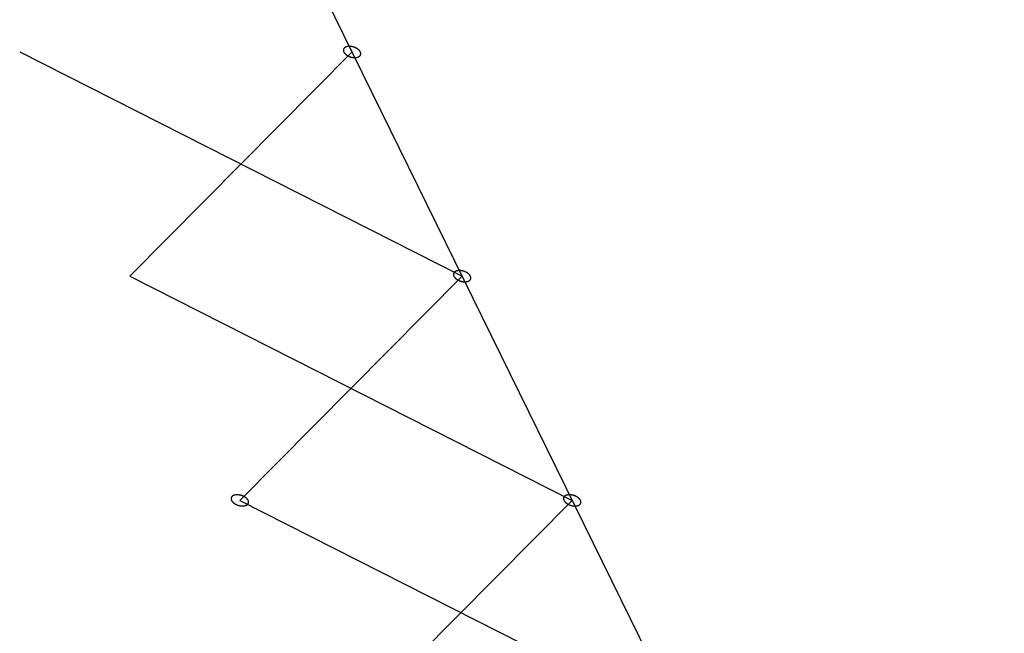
# Model space of a CAD drawing. Header units: millimetres. Extents: x -78 to 141, y 20 to 129.
# Tile 93 of 114: x 81.66 to 90.27, y 111.6 to 116.97. Entities that reach past the tile are written whole.
import ezdxf

# ---------------------------------------------------------------- set-up
doc = ezdxf.new("R2010")
doc.units = ezdxf.units.MM
doc.header["$LTSCALE"] = 16.335
doc.layers.get('0').update_dxf_attribs({"linetype": 'CONTINUOUS'})

msp = doc.modelspace()

# ---------------------------------------------------------------- linework, layer by layer
at = {"color": 7, "linetype": 'Continuous'}
for p, q in [((83.1253, 119.6298), (90.2712, 105.068)), ((81.6631, 116.6882), (85.5312, 114.7271)), ((82.6254, 114.7271), (84.5689, 116.6882)), ((82.6254, 114.7271), (86.4936, 112.766)), ((83.5878, 112.766), (85.5312, 114.7271)), ((83.5878, 112.766), (87.4559, 110.8049)), ((84.5501, 110.8049), (86.4936, 112.766))]:
    msp.add_line(p, q, dxfattribs=at)
for points, knots in [([(84.6415, 116.6882), (84.6415, 116.6883), (84.6388, 116.6925), (84.6372, 116.6949), (84.6362, 116.6965), (84.6355, 116.6978), (84.6344, 116.6989), (84.633, 116.7004), (84.6312, 116.7023), (84.6294, 116.7042), (84.6279, 116.7057), (84.6269, 116.707), (84.6255, 116.7079), (84.6237, 116.7094), (84.6215, 116.7111), (84.6192, 116.7129), (84.6174, 116.7143), (84.6161, 116.7154), (84.6144, 116.7163), (84.6123, 116.7175), (84.6096, 116.7191), (84.607, 116.7207), (84.6048, 116.7219), (84.6032, 116.7229), (84.6015, 116.7236), (84.5992, 116.7246), (84.5963, 116.7259), (84.5934, 116.7272), (84.591, 116.7282), (84.5893, 116.729), (84.5874, 116.7295), (84.585, 116.7303), (84.5819, 116.7312), (84.5789, 116.7322), (84.5764, 116.7329), (84.5746, 116.7335), (84.5727, 116.7338), (84.5702, 116.7343), (84.5671, 116.7349), (84.564, 116.7355), (84.5615, 116.7359), (84.5597, 116.7363), (84.5578, 116.7364), (84.5553, 116.7366), (84.5522, 116.7367), (84.5491, 116.737), (84.5467, 116.7371), (84.5449, 116.7373), (84.5431, 116.7371), (84.5408, 116.737), (84.538, 116.7368), (84.5351, 116.7366), (84.5329, 116.7364), (84.5312, 116.7364), (84.5296, 116.7359), (84.5276, 116.7355), (84.525, 116.7349), (84.5225, 116.7343), (84.5205, 116.7338), (84.519, 116.7336), (84.5177, 116.7329), (84.5159, 116.7322), (84.5138, 116.7313), (84.5116, 116.7304), (84.5099, 116.7296), (84.5086, 116.7291), (84.5076, 116.7282), (84.5062, 116.7272), (84.5046, 116.7259), (84.5028, 116.7247), (84.5015, 116.7236), (84.5004, 116.723), (84.4998, 116.7219), (84.4989, 116.7207), (84.4978, 116.7192), (84.4967, 116.7176), (84.4958, 116.7164), (84.495, 116.7155), (84.4948, 116.7144), (84.4944, 116.713), (84.4938, 116.7113), (84.4933, 116.7095), (84.4929, 116.7081), (84.4924, 116.707), (84.4926, 116.7059), (84.4926, 116.7044), (84.4927, 116.7025), (84.4928, 116.7006), (84.4929, 116.699), (84.4928, 116.6978), (84.4933, 116.6967), (84.4939, 116.695), (84.4947, 116.6926), (84.4962, 116.6883), (84.4962, 116.6882)], [0, 0, 0, 0, 0.00178862, 0.00268292, 0.00313008, 0.00357723, 0.00407486, 0.0045725, 0.00556776, 0.00656303, 0.00706066, 0.0075583, 0.00810164, 0.00864499, 0.00973169, 0.01081838, 0.01136173, 0.01190508, 0.01249491, 0.01308474, 0.0142644, 0.01544405, 0.01603388, 0.01662371, 0.01722604, 0.01782837, 0.01903302, 0.02023767, 0.02084, 0.02144232, 0.02205221, 0.0226621, 0.02388189, 0.02510167, 0.02571156, 0.02632145, 0.02692335, 0.02752524, 0.02872902, 0.0299328, 0.03053469, 0.03113658, 0.03172556, 0.03231453, 0.03349248, 0.03467043, 0.03525941, 0.03584838, 0.03639056, 0.03693274, 0.03801709, 0.03910144, 0.03964362, 0.0401858, 0.04068205, 0.0411783, 0.0421708, 0.04316329, 0.04365954, 0.04415579, 0.04460152, 0.04504725, 0.04593871, 0.04683018, 0.04727591, 0.04772164, 0.04812629, 0.04853094, 0.04934024, 0.05014954, 0.05055419, 0.05095884, 0.05132092, 0.05168301, 0.05240718, 0.05313135, 0.05349343, 0.05385552, 0.05420471, 0.0545539, 0.05525228, 0.05595067, 0.05629986, 0.05664905, 0.05701186, 0.05737466, 0.05810028, 0.0588259, 0.0591887, 0.05955151, 0.0599574, 0.0603633, 0.06117508, 0.06279865, 0.06279865, 0.06279865, 0.06279865]), ([(84.4962, 116.6882), (84.4963, 116.6881), (84.499, 116.6839), (84.5005, 116.6815), (84.5015, 116.6799), (84.5022, 116.6786), (84.5034, 116.6775), (84.5048, 116.676), (84.5066, 116.6741), (84.5084, 116.6722), (84.5098, 116.6707), (84.5109, 116.6694), (84.5122, 116.6685), (84.514, 116.667), (84.5163, 116.6653), (84.5185, 116.6635), (84.5203, 116.6621), (84.5217, 116.661), (84.5233, 116.6601), (84.5254, 116.6589), (84.5281, 116.6573), (84.5308, 116.6557), (84.5329, 116.6545), (84.5345, 116.6535), (84.5363, 116.6528), (84.5386, 116.6518), (84.5415, 116.6505), (84.5444, 116.6492), (84.5467, 116.6482), (84.5484, 116.6474), (84.5503, 116.6469), (84.5527, 116.6461), (84.5558, 116.6452), (84.5589, 116.6442), (84.5613, 116.6435), (84.5631, 116.6429), (84.565, 116.6426), (84.5675, 116.6421), (84.5706, 116.6415), (84.5737, 116.6409), (84.5762, 116.6405), (84.5781, 116.6401), (84.5799, 116.64), (84.5824, 116.6398), (84.5855, 116.6397), (84.5886, 116.6394), (84.5911, 116.6393), (84.5929, 116.6391), (84.5946, 116.6393), (84.5969, 116.6394), (84.5998, 116.6396), (84.6026, 116.6398), (84.6049, 116.64), (84.6065, 116.64), (84.6081, 116.6405), (84.6101, 116.6409), (84.6127, 116.6415), (84.6152, 116.6421), (84.6173, 116.6425), (84.6188, 116.6428), (84.6201, 116.6434), (84.6218, 116.6442), (84.6239, 116.6451), (84.6261, 116.646), (84.6278, 116.6468), (84.6291, 116.6473), (84.6301, 116.6482), (84.6315, 116.6492), (84.6332, 116.6505), (84.6349, 116.6517), (84.6362, 116.6528), (84.6373, 116.6534), (84.6379, 116.6545), (84.6388, 116.6557), (84.6399, 116.6572), (84.6411, 116.6588), (84.6419, 116.66), (84.6427, 116.6609), (84.6429, 116.662), (84.6434, 116.6634), (84.6439, 116.6651), (84.6444, 116.6669), (84.6448, 116.6683), (84.6453, 116.6694), (84.6451, 116.6705), (84.6451, 116.672), (84.645, 116.6739), (84.6449, 116.6758), (84.6449, 116.6774), (84.6449, 116.6786), (84.6444, 116.6797), (84.6439, 116.6814), (84.643, 116.6838), (84.6415, 116.6881), (84.6415, 116.6882)], [0, 0, 0, 0, 0.00178862, 0.00268292, 0.00313008, 0.00357723, 0.00407486, 0.0045725, 0.00556776, 0.00656303, 0.00706066, 0.0075583, 0.00810164, 0.00864499, 0.00973169, 0.01081838, 0.01136173, 0.01190508, 0.01249491, 0.01308474, 0.0142644, 0.01544405, 0.01603388, 0.01662371, 0.01722604, 0.01782837, 0.01903302, 0.02023767, 0.02084, 0.02144232, 0.02205221, 0.0226621, 0.02388189, 0.02510167, 0.02571156, 0.02632145, 0.02692335, 0.02752524, 0.02872902, 0.0299328, 0.03053469, 0.03113658, 0.03172556, 0.03231453, 0.03349248, 0.03467043, 0.03525941, 0.03584838, 0.03639056, 0.03693274, 0.03801709, 0.03910144, 0.03964362, 0.0401858, 0.04068205, 0.0411783, 0.0421708, 0.04316329, 0.04365954, 0.04415579, 0.04460152, 0.04504725, 0.04593871, 0.04683018, 0.04727591, 0.04772164, 0.04812629, 0.04853094, 0.04934024, 0.05014954, 0.05055419, 0.05095884, 0.05132092, 0.05168301, 0.05240718, 0.05313135, 0.05349343, 0.05385552, 0.05420471, 0.0545539, 0.05525228, 0.05595067, 0.05629986, 0.05664905, 0.05701186, 0.05737466, 0.05810028, 0.0588259, 0.0591887, 0.05955151, 0.0599574, 0.0603633, 0.06117508, 0.06279865, 0.06279865, 0.06279865, 0.06279865]), ([(85.6039, 114.7271), (85.6038, 114.7272), (85.6011, 114.7314), (85.5996, 114.7338), (85.5986, 114.7354), (85.5978, 114.7367), (85.5967, 114.7378), (85.5953, 114.7393), (85.5935, 114.7412), (85.5917, 114.7431), (85.5903, 114.7446), (85.5892, 114.7459), (85.5879, 114.7468), (85.5861, 114.7483), (85.5838, 114.75), (85.5816, 114.7518), (85.5798, 114.7532), (85.5784, 114.7543), (85.5768, 114.7552), (85.5747, 114.7565), (85.572, 114.758), (85.5693, 114.7596), (85.5672, 114.7608), (85.5656, 114.7618), (85.5638, 114.7625), (85.5615, 114.7636), (85.5586, 114.7648), (85.5557, 114.7661), (85.5534, 114.7671), (85.5517, 114.7679), (85.5498, 114.7684), (85.5474, 114.7692), (85.5443, 114.7701), (85.5412, 114.7711), (85.5388, 114.7718), (85.537, 114.7724), (85.5351, 114.7727), (85.5326, 114.7732), (85.5295, 114.7738), (85.5264, 114.7744), (85.5239, 114.7748), (85.522, 114.7752), (85.5201, 114.7753), (85.5177, 114.7755), (85.5146, 114.7756), (85.5115, 114.7759), (85.509, 114.776), (85.5072, 114.7762), (85.5055, 114.776), (85.5032, 114.7759), (85.5003, 114.7757), (85.4975, 114.7755), (85.4952, 114.7753), (85.4936, 114.7753), (85.492, 114.7748), (85.49, 114.7744), (85.4874, 114.7738), (85.4849, 114.7733), (85.4828, 114.7728), (85.4813, 114.7725), (85.48, 114.7719), (85.4783, 114.7711), (85.4761, 114.7702), (85.474, 114.7693), (85.4723, 114.7685), (85.471, 114.768), (85.47, 114.7672), (85.4686, 114.7662), (85.4669, 114.7649), (85.4652, 114.7636), (85.4639, 114.7625), (85.4628, 114.7619), (85.4622, 114.7608), (85.4613, 114.7596), (85.4602, 114.7581), (85.459, 114.7566), (85.4582, 114.7553), (85.4574, 114.7544), (85.4572, 114.7533), (85.4567, 114.7519), (85.4562, 114.7502), (85.4556, 114.7484), (85.4553, 114.747), (85.4548, 114.746), (85.455, 114.7448), (85.455, 114.7433), (85.4551, 114.7414), (85.4551, 114.7395), (85.4552, 114.738), (85.4552, 114.7367), (85.4557, 114.7356), (85.4562, 114.7339), (85.4571, 114.7315), (85.4586, 114.7272), (85.4586, 114.7271)], [0, 0, 0, 0, 0.00178862, 0.00268292, 0.00313008, 0.00357723, 0.00407486, 0.0045725, 0.00556776, 0.00656303, 0.00706066, 0.0075583, 0.00810164, 0.00864499, 0.00973169, 0.01081838, 0.01136173, 0.01190508, 0.01249491, 0.01308474, 0.0142644, 0.01544405, 0.01603388, 0.01662371, 0.01722604, 0.01782837, 0.01903302, 0.02023767, 0.02084, 0.02144232, 0.02205221, 0.0226621, 0.02388189, 0.02510167, 0.02571156, 0.02632145, 0.02692335, 0.02752524, 0.02872902, 0.0299328, 0.03053469, 0.03113658, 0.03172556, 0.03231453, 0.03349248, 0.03467043, 0.03525941, 0.03584838, 0.03639056, 0.03693274, 0.03801709, 0.03910144, 0.03964362, 0.0401858, 0.04068205, 0.0411783, 0.0421708, 0.04316329, 0.04365954, 0.04415579, 0.04460152, 0.04504725, 0.04593871, 0.04683018, 0.04727591, 0.04772164, 0.04812629, 0.04853094, 0.04934024, 0.05014954, 0.05055419, 0.05095884, 0.05132092, 0.05168301, 0.05240718, 0.05313135, 0.05349343, 0.05385552, 0.05420471, 0.0545539, 0.05525228, 0.05595067, 0.05629986, 0.05664905, 0.05701186, 0.05737466, 0.05810028, 0.0588259, 0.0591887, 0.05955151, 0.0599574, 0.0603633, 0.06117508, 0.06279865, 0.06279865, 0.06279865, 0.06279865]), ([(85.4586, 114.7271), (85.4586, 114.727), (85.4613, 114.7228), (85.4628, 114.7204), (85.4639, 114.7188), (85.4646, 114.7175), (85.4657, 114.7165), (85.4671, 114.7149), (85.4689, 114.713), (85.4707, 114.7111), (85.4722, 114.7096), (85.4732, 114.7083), (85.4746, 114.7074), (85.4764, 114.706), (85.4786, 114.7042), (85.4809, 114.7024), (85.4827, 114.7011), (85.484, 114.6999), (85.4856, 114.6991), (85.4878, 114.6978), (85.4905, 114.6962), (85.4931, 114.6946), (85.4953, 114.6934), (85.4969, 114.6924), (85.4986, 114.6917), (85.5009, 114.6907), (85.5038, 114.6894), (85.5067, 114.6881), (85.5091, 114.6871), (85.5108, 114.6863), (85.5127, 114.6858), (85.5151, 114.685), (85.5182, 114.6841), (85.5212, 114.6832), (85.5237, 114.6824), (85.5255, 114.6818), (85.5274, 114.6815), (85.5299, 114.681), (85.533, 114.6805), (85.5361, 114.6799), (85.5386, 114.6794), (85.5404, 114.679), (85.5423, 114.6789), (85.5448, 114.6788), (85.5479, 114.6786), (85.551, 114.6784), (85.5534, 114.6782), (85.5552, 114.678), (85.557, 114.6782), (85.5593, 114.6783), (85.5621, 114.6786), (85.565, 114.6787), (85.5672, 114.6789), (85.5689, 114.6789), (85.5705, 114.6794), (85.5725, 114.6798), (85.575, 114.6804), (85.5776, 114.681), (85.5796, 114.6815), (85.5811, 114.6817), (85.5824, 114.6824), (85.5842, 114.6831), (85.5863, 114.684), (85.5885, 114.685), (85.5902, 114.6857), (85.5915, 114.6862), (85.5925, 114.6871), (85.5938, 114.6881), (85.5955, 114.6894), (85.5972, 114.6906), (85.5986, 114.6917), (85.5996, 114.6923), (85.6003, 114.6934), (85.6012, 114.6946), (85.6023, 114.6961), (85.6034, 114.6977), (85.6043, 114.6989), (85.6051, 114.6998), (85.6053, 114.7009), (85.6057, 114.7023), (85.6062, 114.7041), (85.6068, 114.7058), (85.6072, 114.7072), (85.6076, 114.7083), (85.6075, 114.7094), (85.6075, 114.7109), (85.6074, 114.7128), (85.6073, 114.7148), (85.6072, 114.7163), (85.6073, 114.7175), (85.6068, 114.7186), (85.6062, 114.7203), (85.6054, 114.7227), (85.6039, 114.727), (85.6039, 114.7271)], [0, 0, 0, 0, 0.00178862, 0.00268292, 0.00313008, 0.00357723, 0.00407486, 0.0045725, 0.00556776, 0.00656303, 0.00706066, 0.0075583, 0.00810164, 0.00864499, 0.00973169, 0.01081838, 0.01136173, 0.01190508, 0.01249491, 0.01308474, 0.0142644, 0.01544405, 0.01603388, 0.01662371, 0.01722604, 0.01782837, 0.01903302, 0.02023767, 0.02084, 0.02144232, 0.02205221, 0.0226621, 0.02388189, 0.02510167, 0.02571156, 0.02632145, 0.02692335, 0.02752524, 0.02872902, 0.0299328, 0.03053469, 0.03113658, 0.03172556, 0.03231453, 0.03349248, 0.03467043, 0.03525941, 0.03584838, 0.03639056, 0.03693274, 0.03801709, 0.03910144, 0.03964362, 0.0401858, 0.04068205, 0.0411783, 0.0421708, 0.04316329, 0.04365954, 0.04415579, 0.04460152, 0.04504725, 0.04593871, 0.04683018, 0.04727591, 0.04772164, 0.04812629, 0.04853094, 0.04934024, 0.05014954, 0.05055419, 0.05095884, 0.05132092, 0.05168301, 0.05240718, 0.05313135, 0.05349343, 0.05385552, 0.05420471, 0.0545539, 0.05525228, 0.05595067, 0.05629986, 0.05664905, 0.05701186, 0.05737466, 0.05810028, 0.0588259, 0.0591887, 0.05955151, 0.0599574, 0.0603633, 0.06117508, 0.06279866, 0.06279866, 0.06279866, 0.06279866]), ([(83.6604, 112.766), (83.6604, 112.7661), (83.6577, 112.7703), (83.6562, 112.7727), (83.6551, 112.7744), (83.6544, 112.7756), (83.6533, 112.7767), (83.6519, 112.7782), (83.6501, 112.7801), (83.6483, 112.782), (83.6468, 112.7836), (83.6458, 112.7848), (83.6444, 112.7858), (83.6426, 112.7872), (83.6404, 112.7889), (83.6381, 112.7907), (83.6363, 112.7921), (83.635, 112.7932), (83.6334, 112.7941), (83.6312, 112.7954), (83.6286, 112.7969), (83.6259, 112.7985), (83.6237, 112.7997), (83.6222, 112.8008), (83.6204, 112.8014), (83.6181, 112.8025), (83.6152, 112.8037), (83.6123, 112.805), (83.6099, 112.806), (83.6082, 112.8068), (83.6064, 112.8073), (83.6039, 112.8081), (83.6008, 112.809), (83.5978, 112.81), (83.5953, 112.8107), (83.5935, 112.8113), (83.5916, 112.8116), (83.5891, 112.8121), (83.586, 112.8127), (83.5829, 112.8133), (83.5804, 112.8137), (83.5786, 112.8142), (83.5767, 112.8142), (83.5742, 112.8144), (83.5711, 112.8146), (83.568, 112.8148), (83.5656, 112.8149), (83.5638, 112.8151), (83.562, 112.8149), (83.5597, 112.8148), (83.5569, 112.8146), (83.554, 112.8144), (83.5518, 112.8142), (83.5501, 112.8142), (83.5485, 112.8138), (83.5465, 112.8133), (83.544, 112.8127), (83.5414, 112.8122), (83.5394, 112.8117), (83.5379, 112.8114), (83.5366, 112.8108), (83.5348, 112.8101), (83.5327, 112.8091), (83.5305, 112.8082), (83.5288, 112.8074), (83.5275, 112.807), (83.5265, 112.8061), (83.5252, 112.8051), (83.5235, 112.8038), (83.5218, 112.8025), (83.5204, 112.8014), (83.5194, 112.8008), (83.5187, 112.7998), (83.5178, 112.7985), (83.5167, 112.797), (83.5156, 112.7955), (83.5147, 112.7942), (83.5139, 112.7934), (83.5137, 112.7922), (83.5133, 112.7908), (83.5128, 112.7891), (83.5122, 112.7873), (83.5118, 112.7859), (83.5114, 112.7849), (83.5115, 112.7837), (83.5116, 112.7822), (83.5117, 112.7803), (83.5117, 112.7784), (83.5118, 112.7769), (83.5117, 112.7757), (83.5123, 112.7745), (83.5128, 112.7729), (83.5136, 112.7704), (83.5151, 112.7661), (83.5151, 112.766)], [0, 0, 0, 0, 0.00178862, 0.00268292, 0.00313008, 0.00357723, 0.00407486, 0.0045725, 0.00556776, 0.00656303, 0.00706066, 0.0075583, 0.00810164, 0.00864499, 0.00973169, 0.01081838, 0.01136173, 0.01190508, 0.01249491, 0.01308474, 0.0142644, 0.01544405, 0.01603388, 0.01662371, 0.01722604, 0.01782837, 0.01903302, 0.02023767, 0.02084, 0.02144232, 0.02205221, 0.0226621, 0.02388189, 0.02510167, 0.02571156, 0.02632145, 0.02692335, 0.02752524, 0.02872902, 0.0299328, 0.03053469, 0.03113658, 0.03172556, 0.03231453, 0.03349248, 0.03467043, 0.03525941, 0.03584838, 0.03639056, 0.03693274, 0.03801709, 0.03910144, 0.03964362, 0.0401858, 0.04068205, 0.0411783, 0.0421708, 0.04316329, 0.04365954, 0.04415579, 0.04460152, 0.04504725, 0.04593871, 0.04683018, 0.04727591, 0.04772164, 0.04812629, 0.04853094, 0.04934024, 0.05014954, 0.05055419, 0.05095884, 0.05132092, 0.05168301, 0.05240718, 0.05313135, 0.05349343, 0.05385552, 0.05420471, 0.0545539, 0.05525228, 0.05595067, 0.05629986, 0.05664905, 0.05701186, 0.05737466, 0.05810028, 0.0588259, 0.0591887, 0.05955151, 0.0599574, 0.0603633, 0.06117508, 0.06279866, 0.06279866, 0.06279866, 0.06279866]), ([(86.5662, 112.766), (86.5662, 112.7661), (86.5635, 112.7703), (86.562, 112.7727), (86.5609, 112.7744), (86.5602, 112.7756), (86.5591, 112.7767), (86.5577, 112.7782), (86.5559, 112.7801), (86.5541, 112.782), (86.5526, 112.7836), (86.5516, 112.7848), (86.5502, 112.7858), (86.5484, 112.7872), (86.5462, 112.7889), (86.5439, 112.7907), (86.5421, 112.7921), (86.5408, 112.7932), (86.5392, 112.7941), (86.537, 112.7954), (86.5344, 112.7969), (86.5317, 112.7985), (86.5295, 112.7997), (86.528, 112.8008), (86.5262, 112.8014), (86.5239, 112.8025), (86.521, 112.8037), (86.5181, 112.805), (86.5157, 112.806), (86.514, 112.8068), (86.5122, 112.8073), (86.5097, 112.8081), (86.5066, 112.809), (86.5036, 112.81), (86.5011, 112.8107), (86.4993, 112.8113), (86.4974, 112.8116), (86.4949, 112.8121), (86.4918, 112.8127), (86.4887, 112.8133), (86.4862, 112.8137), (86.4844, 112.8142), (86.4825, 112.8142), (86.48, 112.8144), (86.4769, 112.8146), (86.4739, 112.8148), (86.4714, 112.8149), (86.4696, 112.8151), (86.4678, 112.8149), (86.4655, 112.8148), (86.4627, 112.8146), (86.4599, 112.8144), (86.4576, 112.8142), (86.4559, 112.8142), (86.4544, 112.8138), (86.4523, 112.8133), (86.4498, 112.8127), (86.4472, 112.8122), (86.4452, 112.8117), (86.4437, 112.8114), (86.4424, 112.8108), (86.4406, 112.8101), (86.4385, 112.8091), (86.4363, 112.8082), (86.4347, 112.8074), (86.4333, 112.807), (86.4323, 112.8061), (86.431, 112.8051), (86.4293, 112.8038), (86.4276, 112.8025), (86.4262, 112.8014), (86.4252, 112.8008), (86.4246, 112.7998), (86.4236, 112.7985), (86.4225, 112.797), (86.4214, 112.7955), (86.4205, 112.7942), (86.4197, 112.7934), (86.4195, 112.7922), (86.4191, 112.7908), (86.4186, 112.7891), (86.418, 112.7873), (86.4176, 112.7859), (86.4172, 112.7849), (86.4173, 112.7837), (86.4174, 112.7822), (86.4175, 112.7803), (86.4175, 112.7784), (86.4176, 112.7769), (86.4175, 112.7757), (86.4181, 112.7745), (86.4186, 112.7729), (86.4194, 112.7704), (86.4209, 112.7661), (86.4209, 112.766)], [0, 0, 0, 0, 0.00178862, 0.00268292, 0.00313008, 0.00357723, 0.00407486, 0.0045725, 0.00556776, 0.00656303, 0.00706066, 0.0075583, 0.00810164, 0.00864499, 0.00973169, 0.01081838, 0.01136173, 0.01190508, 0.01249491, 0.01308474, 0.0142644, 0.01544405, 0.01603388, 0.01662371, 0.01722604, 0.01782837, 0.01903302, 0.02023767, 0.02084, 0.02144232, 0.02205221, 0.0226621, 0.02388189, 0.02510167, 0.02571156, 0.02632145, 0.02692335, 0.02752524, 0.02872902, 0.0299328, 0.03053469, 0.03113658, 0.03172556, 0.03231453, 0.03349248, 0.03467043, 0.03525941, 0.03584838, 0.03639056, 0.03693274, 0.03801709, 0.03910144, 0.03964362, 0.0401858, 0.04068205, 0.0411783, 0.0421708, 0.04316329, 0.04365954, 0.04415579, 0.04460152, 0.04504725, 0.04593871, 0.04683018, 0.04727591, 0.04772164, 0.04812629, 0.04853094, 0.04934024, 0.05014954, 0.05055419, 0.05095884, 0.05132092, 0.05168301, 0.05240718, 0.05313135, 0.05349343, 0.05385552, 0.05420471, 0.0545539, 0.05525228, 0.05595067, 0.05629986, 0.05664905, 0.05701186, 0.05737466, 0.05810028, 0.0588259, 0.0591887, 0.05955151, 0.0599574, 0.0603633, 0.06117508, 0.06279865, 0.06279865, 0.06279865, 0.06279865]), ([(83.5151, 112.766), (83.5152, 112.7659), (83.5179, 112.7617), (83.5194, 112.7593), (83.5205, 112.7577), (83.5212, 112.7564), (83.5223, 112.7554), (83.5237, 112.7538), (83.5255, 112.7519), (83.5273, 112.75), (83.5287, 112.7485), (83.5298, 112.7473), (83.5311, 112.7463), (83.5329, 112.7449), (83.5352, 112.7431), (83.5374, 112.7414), (83.5392, 112.74), (83.5406, 112.7388), (83.5422, 112.738), (83.5443, 112.7367), (83.547, 112.7351), (83.5497, 112.7335), (83.5518, 112.7323), (83.5534, 112.7313), (83.5552, 112.7306), (83.5575, 112.7296), (83.5604, 112.7283), (83.5633, 112.727), (83.5656, 112.7261), (83.5673, 112.7252), (83.5692, 112.7247), (83.5716, 112.724), (83.5747, 112.723), (83.5778, 112.7221), (83.5802, 112.7213), (83.5821, 112.7207), (83.5839, 112.7204), (83.5864, 112.7199), (83.5895, 112.7194), (83.5926, 112.7188), (83.5951, 112.7183), (83.597, 112.7179), (83.5989, 112.7179), (83.6013, 112.7177), (83.6044, 112.7175), (83.6075, 112.7173), (83.61, 112.7171), (83.6118, 112.7169), (83.6135, 112.7171), (83.6158, 112.7173), (83.6187, 112.7175), (83.6215, 112.7176), (83.6238, 112.7178), (83.6255, 112.7179), (83.627, 112.7183), (83.6291, 112.7187), (83.6316, 112.7193), (83.6341, 112.7199), (83.6362, 112.7204), (83.6377, 112.7206), (83.639, 112.7213), (83.6407, 112.722), (83.6429, 112.723), (83.645, 112.7239), (83.6467, 112.7247), (83.648, 112.7251), (83.649, 112.726), (83.6504, 112.727), (83.6521, 112.7283), (83.6538, 112.7295), (83.6551, 112.7306), (83.6562, 112.7313), (83.6568, 112.7323), (83.6577, 112.7335), (83.6588, 112.7351), (83.66, 112.7366), (83.6608, 112.7378), (83.6616, 112.7387), (83.6618, 112.7398), (83.6623, 112.7412), (83.6628, 112.743), (83.6634, 112.7447), (83.6637, 112.7461), (83.6642, 112.7472), (83.664, 112.7483), (83.664, 112.7499), (83.6639, 112.7518), (83.6639, 112.7537), (83.6638, 112.7552), (83.6638, 112.7564), (83.6633, 112.7575), (83.6628, 112.7592), (83.6619, 112.7616), (83.6605, 112.7659), (83.6604, 112.766)], [0, 0, 0, 0, 0.00178862, 0.00268292, 0.00313008, 0.00357723, 0.00407486, 0.0045725, 0.00556776, 0.00656303, 0.00706066, 0.0075583, 0.00810164, 0.00864499, 0.00973169, 0.01081838, 0.01136173, 0.01190508, 0.01249491, 0.01308474, 0.0142644, 0.01544405, 0.01603388, 0.01662371, 0.01722604, 0.01782837, 0.01903302, 0.02023767, 0.02084, 0.02144232, 0.02205221, 0.0226621, 0.02388189, 0.02510167, 0.02571156, 0.02632145, 0.02692335, 0.02752524, 0.02872902, 0.0299328, 0.03053469, 0.03113658, 0.03172556, 0.03231453, 0.03349248, 0.03467043, 0.03525941, 0.03584838, 0.03639056, 0.03693274, 0.03801709, 0.03910144, 0.03964362, 0.0401858, 0.04068205, 0.0411783, 0.0421708, 0.04316329, 0.04365954, 0.04415579, 0.04460152, 0.04504725, 0.04593871, 0.04683018, 0.04727591, 0.04772164, 0.04812629, 0.04853094, 0.04934024, 0.05014954, 0.05055419, 0.05095884, 0.05132092, 0.05168301, 0.05240718, 0.05313135, 0.05349343, 0.05385552, 0.05420471, 0.0545539, 0.05525228, 0.05595067, 0.05629986, 0.05664905, 0.05701186, 0.05737466, 0.05810028, 0.0588259, 0.0591887, 0.05955151, 0.0599574, 0.0603633, 0.06117508, 0.06279865, 0.06279865, 0.06279865, 0.06279865]), ([(86.4209, 112.766), (86.421, 112.7659), (86.4237, 112.7617), (86.4252, 112.7593), (86.4263, 112.7577), (86.427, 112.7564), (86.4281, 112.7554), (86.4295, 112.7538), (86.4313, 112.7519), (86.4331, 112.75), (86.4345, 112.7485), (86.4356, 112.7473), (86.437, 112.7463), (86.4387, 112.7449), (86.441, 112.7431), (86.4432, 112.7414), (86.4451, 112.74), (86.4464, 112.7388), (86.448, 112.738), (86.4501, 112.7367), (86.4528, 112.7351), (86.4555, 112.7335), (86.4576, 112.7323), (86.4592, 112.7313), (86.461, 112.7306), (86.4633, 112.7296), (86.4662, 112.7283), (86.4691, 112.727), (86.4714, 112.7261), (86.4732, 112.7252), (86.475, 112.7247), (86.4775, 112.724), (86.4805, 112.723), (86.4836, 112.7221), (86.486, 112.7213), (86.4879, 112.7207), (86.4898, 112.7204), (86.4922, 112.7199), (86.4953, 112.7194), (86.4985, 112.7188), (86.5009, 112.7183), (86.5028, 112.7179), (86.5047, 112.7179), (86.5071, 112.7177), (86.5102, 112.7175), (86.5133, 112.7173), (86.5158, 112.7171), (86.5176, 112.7169), (86.5194, 112.7171), (86.5216, 112.7173), (86.5245, 112.7175), (86.5273, 112.7176), (86.5296, 112.7178), (86.5313, 112.7179), (86.5328, 112.7183), (86.5349, 112.7187), (86.5374, 112.7193), (86.54, 112.7199), (86.542, 112.7204), (86.5435, 112.7206), (86.5448, 112.7213), (86.5465, 112.722), (86.5487, 112.723), (86.5508, 112.7239), (86.5525, 112.7247), (86.5538, 112.7251), (86.5548, 112.726), (86.5562, 112.727), (86.5579, 112.7283), (86.5596, 112.7295), (86.5609, 112.7306), (86.562, 112.7313), (86.5626, 112.7323), (86.5635, 112.7335), (86.5646, 112.7351), (86.5658, 112.7366), (86.5666, 112.7378), (86.5674, 112.7387), (86.5676, 112.7398), (86.5681, 112.7412), (86.5686, 112.743), (86.5692, 112.7447), (86.5696, 112.7461), (86.57, 112.7472), (86.5698, 112.7483), (86.5698, 112.7499), (86.5697, 112.7518), (86.5697, 112.7537), (86.5696, 112.7552), (86.5696, 112.7564), (86.5691, 112.7575), (86.5686, 112.7592), (86.5677, 112.7616), (86.5663, 112.7659), (86.5662, 112.766)], [0, 0, 0, 0, 0.00178862, 0.00268292, 0.00313008, 0.00357723, 0.00407486, 0.0045725, 0.00556776, 0.00656303, 0.00706066, 0.0075583, 0.00810164, 0.00864499, 0.00973169, 0.01081838, 0.01136173, 0.01190508, 0.01249491, 0.01308474, 0.0142644, 0.01544405, 0.01603388, 0.01662371, 0.01722604, 0.01782837, 0.01903302, 0.02023767, 0.02084, 0.02144232, 0.02205221, 0.0226621, 0.02388189, 0.02510167, 0.02571156, 0.02632145, 0.02692335, 0.02752524, 0.02872902, 0.0299328, 0.03053469, 0.03113658, 0.03172556, 0.03231453, 0.03349248, 0.03467043, 0.03525941, 0.03584838, 0.03639056, 0.03693274, 0.03801709, 0.03910144, 0.03964362, 0.0401858, 0.04068205, 0.0411783, 0.0421708, 0.04316329, 0.04365954, 0.04415579, 0.04460152, 0.04504725, 0.04593871, 0.04683018, 0.04727591, 0.04772164, 0.04812629, 0.04853094, 0.04934024, 0.05014954, 0.05055419, 0.05095884, 0.05132092, 0.05168301, 0.05240718, 0.05313135, 0.05349343, 0.05385552, 0.05420471, 0.0545539, 0.05525228, 0.05595067, 0.05629986, 0.05664905, 0.05701186, 0.05737466, 0.05810028, 0.0588259, 0.0591887, 0.05955151, 0.0599574, 0.0603633, 0.06117508, 0.06279865, 0.06279865, 0.06279865, 0.06279865])]:
    msp.add_open_spline(points, degree=3, knots=knots, dxfattribs=at)

doc.saveas('drawing.dxf')
